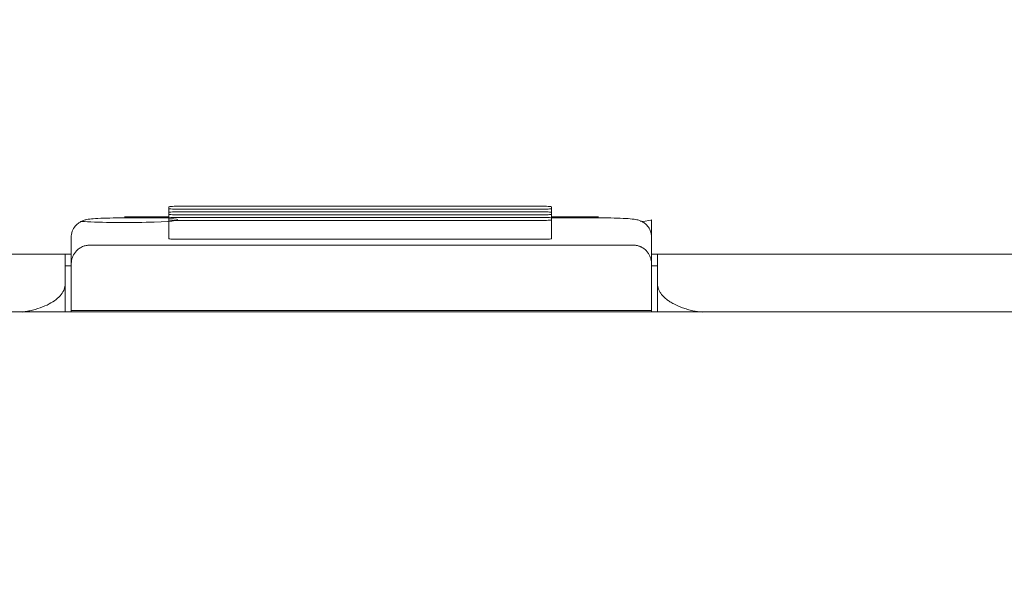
# Model space of a CAD drawing. Header units: millimetres. Extents: x -1114 to 1396, y -630 to 631.
# Tile 48 of 256: x -906.92 to -890.26, y -133.47 to -124.14. Entities that reach past the tile are written whole.
import ezdxf

# ---------------------------------------------------------------- set-up
doc = ezdxf.new("R2010")
doc.units = ezdxf.units.MM
doc.header["$MEASUREMENT"] = 0

msp = doc.modelspace()

# ---------------------------------------------------------------- linework, layer by layer
at = {"lineweight": 18}
for points, knots in [([(1038.9843, -629.7647), (1038.9843, -629.7647), (-1111.4882, -629.7647), (-1111.4882, -629.7647), (-1111.4882, -629.7647), (-1111.4882, -629.7647), (-1111.4882, 630.7883), (-1111.4882, 630.7883), (-1111.4882, 630.7883), (-1111.4882, 630.7883), (1038.9843, 630.7883), (1038.9843, 630.7883)], [0, 0, 0, 0, 0.3333333, 0.3333333, 0.3333333, 0.3333333, 0.6666667, 0.6666667, 0.6666667, 0.6666667, 1, 1, 1, 1]), ([(-904.198, -127.2964), (-904.251, -127.2964), (-904.3019, -127.2975), (-904.3394, -127.2994), (-904.3394, -127.2994), (-904.3769, -127.3014), (-904.398, -127.3041), (-904.398, -127.3068)], [0, 0, 0, 0, 0.5, 0.5, 0.5, 0.5, 1, 1, 1, 1]), ([(-904.398, -127.3382), (-904.398, -127.341), (-904.3769, -127.3437), (-904.3394, -127.3456), (-904.3394, -127.3456), (-904.3019, -127.3476), (-904.251, -127.3487), (-904.198, -127.3487)], [0, 0, 0, 0, 0.5, 0.5, 0.5, 0.5, 1, 1, 1, 1]), ([(-904.198, -127.3911), (-904.251, -127.3911), (-904.3019, -127.3922), (-904.3394, -127.3941), (-904.3394, -127.3941), (-904.3769, -127.3961), (-904.398, -127.3988), (-904.398, -127.4015)], [0, 0, 0, 0, 0.5, 0.5, 0.5, 0.5, 1, 1, 1, 1]), ([(-904.398, -127.4329), (-904.398, -127.4357), (-904.3769, -127.4384), (-904.3394, -127.4403), (-904.3394, -127.4403), (-904.3019, -127.4423), (-904.251, -127.4434), (-904.198, -127.4434)], [0, 0, 0, 0, 0.5, 0.5, 0.5, 0.5, 1, 1, 1, 1]), ([(-897.9232, -127.3068), (-897.9232, -127.3041), (-897.9443, -127.3014), (-897.9818, -127.2994), (-897.9818, -127.2994), (-898.0193, -127.2975), (-898.0702, -127.2964), (-898.1232, -127.2964)], [0, 0, 0, 0, 0.5, 0.5, 0.5, 0.5, 1, 1, 1, 1]), ([(-898.1232, -127.3487), (-898.0702, -127.3487), (-898.0193, -127.3476), (-897.9818, -127.3456), (-897.9818, -127.3456), (-897.9443, -127.3437), (-897.9232, -127.341), (-897.9232, -127.3382)], [0, 0, 0, 0, 0.5, 0.5, 0.5, 0.5, 1, 1, 1, 1]), ([(-897.9232, -127.4015), (-897.9232, -127.3988), (-897.9443, -127.3961), (-897.9818, -127.3941), (-897.9818, -127.3941), (-898.0193, -127.3922), (-898.0702, -127.3911), (-898.1232, -127.3911)], [0, 0, 0, 0, 0.5, 0.5, 0.5, 0.5, 1, 1, 1, 1]), ([(-898.1232, -127.4434), (-898.0702, -127.4434), (-898.0193, -127.4423), (-897.9818, -127.4403), (-897.9818, -127.4403), (-897.9443, -127.4384), (-897.9232, -127.4357), (-897.9232, -127.4329)], [0, 0, 0, 0, 0.5, 0.5, 0.5, 0.5, 1, 1, 1, 1]), ([(-905.1518, -127.4939), (-905.1973, -127.4939), (-905.2413, -127.4942), (-905.2847, -127.4947), (-905.2847, -127.4947), (-905.361, -127.4955), (-905.4352, -127.4972), (-905.5015, -127.4996), (-905.5015, -127.4996), (-905.5704, -127.5021), (-905.6309, -127.5056), (-905.6789, -127.5092), (-905.6789, -127.5092), (-905.7194, -127.5122), (-905.7511, -127.5153), (-905.7898, -127.5229), (-905.7898, -127.5229), (-905.8063, -127.5262), (-905.8241, -127.5302), (-905.8455, -127.5379), (-905.8455, -127.5379), (-905.863, -127.5442), (-905.883, -127.553), (-905.9023, -127.5644), (-905.9023, -127.5644), (-905.9254, -127.578), (-905.9476, -127.5954), (-905.9671, -127.6156), (-905.9671, -127.6156), (-905.9896, -127.6389), (-906.0085, -127.6661), (-906.0226, -127.6957), (-906.0226, -127.6957), (-906.038, -127.7283), (-906.0477, -127.7639), (-906.0507, -127.7996), (-906.0507, -127.7996), (-906.0515, -127.8082), (-906.0518, -127.8167), (-906.0518, -127.8253)], [0, 0, 0, 0, 0.1, 0.1, 0.1, 0.1, 0.2, 0.2, 0.2, 0.2, 0.3, 0.3, 0.3, 0.3, 0.4, 0.4, 0.4, 0.4, 0.5, 0.5, 0.5, 0.5, 0.6, 0.6, 0.6, 0.6, 0.7, 0.7, 0.7, 0.7, 0.8, 0.8, 0.8, 0.8, 0.9, 0.9, 0.9, 0.9, 1, 1, 1, 1]), ([(-905.8781, -127.5536), (-905.6276, -127.5715), (-905.1721, -127.5778), (-904.7848, -127.5687), (-904.7848, -127.5687), (-904.3975, -127.5597), (-904.1836, -127.5377), (-904.2713, -127.516), (-904.2713, -127.516), (-904.359, -127.4943), (-904.7246, -127.4787), (-905.1488, -127.4786)], [0, 0, 0, 0, 0.3333333, 0.3333333, 0.3333333, 0.3333333, 0.6666667, 0.6666667, 0.6666667, 0.6666667, 1, 1, 1, 1]), ([(-904.198, -127.4858), (-904.251, -127.4858), (-904.3019, -127.4869), (-904.3394, -127.4888), (-904.3394, -127.4888), (-904.3769, -127.4908), (-904.398, -127.4935), (-904.398, -127.4962)], [0, 0, 0, 0, 0.5, 0.5, 0.5, 0.5, 1, 1, 1, 1]), ([(-904.398, -127.5276), (-904.398, -127.5304), (-904.3769, -127.5331), (-904.3394, -127.535), (-904.3394, -127.535), (-904.3019, -127.537), (-904.251, -127.5381), (-904.198, -127.5381)], [0, 0, 0, 0, 0.5, 0.5, 0.5, 0.5, 1, 1, 1, 1]), ([(-897.9232, -127.4962), (-897.9232, -127.4935), (-897.9443, -127.4908), (-897.9818, -127.4888), (-897.9818, -127.4888), (-898.0193, -127.4869), (-898.0702, -127.4858), (-898.1232, -127.4858)], [0, 0, 0, 0, 0.5, 0.5, 0.5, 0.5, 1, 1, 1, 1]), ([(-898.1232, -127.5381), (-898.0702, -127.5381), (-898.0193, -127.537), (-897.9818, -127.535), (-897.9818, -127.535), (-897.9443, -127.5331), (-897.9232, -127.5304), (-897.9232, -127.5276)], [0, 0, 0, 0, 0.5, 0.5, 0.5, 0.5, 1, 1, 1, 1]), ([(-896.2303, -127.8253), (-896.2309, -127.7841), (-896.2383, -127.7459), (-896.2532, -127.71), (-896.2532, -127.71), (-896.2644, -127.6829), (-896.2798, -127.6571), (-896.2984, -127.6343), (-896.2984, -127.6343), (-896.3142, -127.615), (-896.3322, -127.5978), (-896.3516, -127.5832), (-896.3516, -127.5832), (-896.3685, -127.5706), (-896.3864, -127.5599), (-896.4039, -127.5515), (-896.4039, -127.5515), (-896.4189, -127.5443), (-896.4336, -127.5388), (-896.4467, -127.5345), (-896.4467, -127.5345), (-896.4595, -127.5304), (-896.471, -127.5275), (-896.4814, -127.5252), (-896.4814, -127.5252), (-896.4975, -127.5216), (-896.5115, -127.5194), (-896.5258, -127.5173), (-896.5258, -127.5173), (-896.5676, -127.5115), (-896.6132, -127.5078), (-896.6701, -127.5046), (-896.6701, -127.5046), (-896.7259, -127.5015), (-896.7924, -127.4989), (-896.8654, -127.497), (-896.8654, -127.497), (-896.9352, -127.4953), (-897.0108, -127.4943), (-897.0867, -127.494), (-897.0867, -127.494), (-897.1012, -127.4939), (-897.1157, -127.4939), (-897.1303, -127.4939)], [0, 0, 0, 0, 0.0909091, 0.0909091, 0.0909091, 0.0909091, 0.1818182, 0.1818182, 0.1818182, 0.1818182, 0.2727273, 0.2727273, 0.2727273, 0.2727273, 0.3636364, 0.3636364, 0.3636364, 0.3636364, 0.4545455, 0.4545455, 0.4545455, 0.4545455, 0.5454545, 0.5454545, 0.5454545, 0.5454545, 0.6363636, 0.6363636, 0.6363636, 0.6363636, 0.7272727, 0.7272727, 0.7272727, 0.7272727, 0.8181818, 0.8181818, 0.8181818, 0.8181818, 0.9090909, 0.9090909, 0.9090909, 0.9090909, 1, 1, 1, 1]), ([(-904.398, -127.8458), (-904.398, -127.8486), (-904.3769, -127.8512), (-904.3394, -127.8532), (-904.3394, -127.8532), (-904.3019, -127.8552), (-904.251, -127.8563), (-904.198, -127.8563)], [0, 0, 0, 0, 0.5, 0.5, 0.5, 0.5, 1, 1, 1, 1]), ([(-898.1232, -127.8563), (-898.0702, -127.8563), (-898.0193, -127.8552), (-897.9818, -127.8532), (-897.9818, -127.8532), (-897.9443, -127.8512), (-897.9232, -127.8486), (-897.9232, -127.8458)], [0, 0, 0, 0, 0.5, 0.5, 0.5, 0.5, 1, 1, 1, 1]), ([(-905.7518, -127.9571), (-905.7624, -127.9575), (-905.7729, -127.9578), (-905.7831, -127.9589), (-905.7831, -127.9589), (-905.7938, -127.96), (-905.8041, -127.962), (-905.8139, -127.9643), (-905.8139, -127.9643), (-905.8246, -127.9668), (-905.8347, -127.9698), (-905.8443, -127.9732), (-905.8443, -127.9732), (-905.8569, -127.9777), (-905.8686, -127.9829), (-905.8793, -127.9885), (-905.8793, -127.9885), (-905.8914, -127.9947), (-905.9023, -128.0015), (-905.9124, -128.0085), (-905.9124, -128.0085), (-905.9503, -128.0349), (-905.9762, -128.0653), (-905.9963, -128.0963), (-905.9963, -128.0963), (-906.0157, -128.1261), (-906.0296, -128.1565), (-906.0379, -128.1873), (-906.0379, -128.1873), (-906.047, -128.2206), (-906.0494, -128.2544), (-906.0518, -128.2881)], [0, 0, 0, 0, 0.125, 0.125, 0.125, 0.125, 0.25, 0.25, 0.25, 0.25, 0.375, 0.375, 0.375, 0.375, 0.5, 0.5, 0.5, 0.5, 0.625, 0.625, 0.625, 0.625, 0.75, 0.75, 0.75, 0.75, 0.875, 0.875, 0.875, 0.875, 1, 1, 1, 1]), ([(-896.2303, -128.2881), (-896.2303, -128.2556), (-896.2345, -128.2233), (-896.2433, -128.1915), (-896.2433, -128.1915), (-896.2477, -128.1756), (-896.2533, -128.1598), (-896.2602, -128.1441), (-896.2602, -128.1441), (-896.267, -128.1284), (-896.2752, -128.1128), (-896.2851, -128.0974), (-896.2851, -128.0974), (-896.29, -128.0897), (-896.2954, -128.082), (-896.3012, -128.0744), (-896.3012, -128.0744), (-896.3071, -128.0667), (-896.3135, -128.0591), (-896.3204, -128.0516), (-896.3204, -128.0516), (-896.3273, -128.0442), (-896.3347, -128.0369), (-896.3428, -128.0297), (-896.3428, -128.0297), (-896.3509, -128.0225), (-896.3597, -128.0155), (-896.3693, -128.0088), (-896.3693, -128.0088), (-896.3788, -128.0021), (-896.3891, -127.9958), (-896.4004, -127.9898), (-896.4004, -127.9898), (-896.406, -127.9868), (-896.4119, -127.9839), (-896.4181, -127.9811), (-896.4181, -127.9811), (-896.4243, -127.9784), (-896.4308, -127.9758), (-896.4375, -127.9734), (-896.4375, -127.9734), (-896.4442, -127.9709), (-896.4512, -127.9687), (-896.4585, -127.9667), (-896.4585, -127.9667), (-896.4658, -127.9648), (-896.4735, -127.963), (-896.4813, -127.9616), (-896.4813, -127.9616), (-896.4891, -127.9602), (-896.4971, -127.959), (-896.5053, -127.9583), (-896.5053, -127.9583), (-896.5134, -127.9575), (-896.5219, -127.9571), (-896.5303, -127.9571)], [0, 0, 0, 0, 0.0714286, 0.0714286, 0.0714286, 0.0714286, 0.1428571, 0.1428571, 0.1428571, 0.1428571, 0.2142857, 0.2142857, 0.2142857, 0.2142857, 0.2857143, 0.2857143, 0.2857143, 0.2857143, 0.3571429, 0.3571429, 0.3571429, 0.3571429, 0.4285714, 0.4285714, 0.4285714, 0.4285714, 0.5, 0.5, 0.5, 0.5, 0.5714286, 0.5714286, 0.5714286, 0.5714286, 0.6428571, 0.6428571, 0.6428571, 0.6428571, 0.7142857, 0.7142857, 0.7142857, 0.7142857, 0.7857143, 0.7857143, 0.7857143, 0.7857143, 0.8571429, 0.8571429, 0.8571429, 0.8571429, 0.9285714, 0.9285714, 0.9285714, 0.9285714, 1, 1, 1, 1]), ([(-931.2053, -128.106), (-931.1984, -128.106), (-931.1913, -128.106), (-931.184, -128.106), (-931.184, -128.106), (-931.1442, -128.106), (-931.0976, -128.106), (-931.0444, -128.106), (-931.0444, -128.106), (-930.9912, -128.106), (-930.9315, -128.106), (-930.8649, -128.106), (-930.8649, -128.106), (-930.8317, -128.106), (-930.7966, -128.106), (-930.7602, -128.106), (-930.7602, -128.106), (-930.7238, -128.106), (-930.686, -128.106), (-930.6468, -128.106), (-930.6468, -128.106), (-930.4901, -128.106), (-930.3115, -128.106), (-930.1106, -128.106), (-930.1106, -128.106), (-930.0604, -128.106), (-930.0089, -128.106), (-929.9559, -128.106), (-929.9559, -128.106), (-929.9029, -128.106), (-929.8489, -128.106), (-929.794, -128.106), (-929.794, -128.106), (-929.6842, -128.106), (-929.5708, -128.106), (-929.4537, -128.106), (-929.4537, -128.106), (-929.3367, -128.106), (-929.216, -128.106), (-929.0917, -128.106), (-929.0917, -128.106), (-929.0295, -128.106), (-928.9664, -128.106), (-928.9023, -128.106), (-928.9023, -128.106), (-928.8383, -128.106), (-928.7731, -128.106), (-928.7077, -128.106), (-928.7077, -128.106), (-928.5769, -128.106), (-928.4446, -128.106), (-928.311, -128.106), (-928.311, -128.106), (-928.1773, -128.106), (-928.0423, -128.106), (-927.9058, -128.106), (-927.9058, -128.106), (-927.8717, -128.106), (-927.8376, -128.106), (-927.8033, -128.106), (-927.8033, -128.106), (-927.769, -128.106), (-927.7345, -128.106), (-927.7, -128.106), (-927.7, -128.106), (-927.631, -128.106), (-927.5615, -128.106), (-927.4918, -128.106), (-927.4918, -128.106), (-927.422, -128.106), (-927.3523, -128.106), (-927.2826, -128.106), (-927.2826, -128.106), (-927.2128, -128.106), (-927.1431, -128.106), (-927.0733, -128.106), (-927.0733, -128.106), (-927.0036, -128.106), (-926.9339, -128.106), (-926.8641, -128.106), (-926.8641, -128.106), (-926.7944, -128.106), (-926.7247, -128.106), (-926.6549, -128.106), (-926.6549, -128.106), (-926.5154, -128.106), (-926.376, -128.106), (-926.2365, -128.106), (-926.2365, -128.106), (-924.0049, -128.106), (-921.7732, -128.106), (-919.5416, -128.106), (-919.5416, -128.106), (-915.0783, -128.106), (-910.6151, -128.106), (-906.1518, -128.106)], [0, 0, 0, 0, 0.0416667, 0.0416667, 0.0416667, 0.0416667, 0.0833333, 0.0833333, 0.0833333, 0.0833333, 0.125, 0.125, 0.125, 0.125, 0.1666667, 0.1666667, 0.1666667, 0.1666667, 0.2083333, 0.2083333, 0.2083333, 0.2083333, 0.25, 0.25, 0.25, 0.25, 0.2916667, 0.2916667, 0.2916667, 0.2916667, 0.3333333, 0.3333333, 0.3333333, 0.3333333, 0.375, 0.375, 0.375, 0.375, 0.4166667, 0.4166667, 0.4166667, 0.4166667, 0.4583333, 0.4583333, 0.4583333, 0.4583333, 0.5, 0.5, 0.5, 0.5, 0.5416667, 0.5416667, 0.5416667, 0.5416667, 0.5833333, 0.5833333, 0.5833333, 0.5833333, 0.625, 0.625, 0.625, 0.625, 0.6666667, 0.6666667, 0.6666667, 0.6666667, 0.7083333, 0.7083333, 0.7083333, 0.7083333, 0.75, 0.75, 0.75, 0.75, 0.7916667, 0.7916667, 0.7916667, 0.7916667, 0.8333333, 0.8333333, 0.8333333, 0.8333333, 0.875, 0.875, 0.875, 0.875, 0.9166667, 0.9166667, 0.9166667, 0.9166667, 0.9583333, 0.9583333, 0.9583333, 0.9583333, 1, 1, 1, 1]), ([(-896.1303, -128.606), (-896.1303, -128.6032), (-896.1303, -128.6004), (-896.1303, -128.5976), (-896.1303, -128.5976), (-896.1303, -128.4338), (-896.1303, -128.2699), (-896.1303, -128.106)], [0, 0, 0, 0, 0.5, 0.5, 0.5, 0.5, 1, 1, 1, 1]), ([(-896.2303, -128.2881), (-896.2303, -128.5455), (-896.2303, -128.8028), (-896.2303, -129.0602), (-896.2303, -129.0602), (-896.2303, -129.0602), (-896.2303, -129.0602), (-896.2303, -129.0602)], [0, 0, 0, 0, 0.5, 0.5, 0.5, 0.5, 1, 1, 1, 1]), ([(-906.8796, -129.0873), (-906.8621, -129.0848), (-906.8447, -129.082), (-906.8275, -129.0791), (-906.8275, -129.0791), (-906.8012, -129.0745), (-906.7754, -129.0695), (-906.75, -129.0639), (-906.75, -129.0639), (-906.6885, -129.0504), (-906.6301, -129.034), (-906.5762, -129.015), (-906.5762, -129.015), (-906.5211, -128.9956), (-906.4707, -128.9736), (-906.4254, -128.9497), (-906.4254, -128.9497), (-906.381, -128.9262), (-906.3415, -128.9009), (-906.3076, -128.8742), (-906.3076, -128.8742), (-906.2731, -128.847), (-906.2444, -128.8183), (-906.221, -128.7887), (-906.221, -128.7887), (-906.1978, -128.7596), (-906.1798, -128.7295), (-906.1691, -128.699), (-906.1691, -128.699), (-906.1584, -128.6683), (-906.1551, -128.6372), (-906.1518, -128.606)], [0, 0, 0, 0, 0.125, 0.125, 0.125, 0.125, 0.25, 0.25, 0.25, 0.25, 0.375, 0.375, 0.375, 0.375, 0.5, 0.5, 0.5, 0.5, 0.625, 0.625, 0.625, 0.625, 0.75, 0.75, 0.75, 0.75, 0.875, 0.875, 0.875, 0.875, 1, 1, 1, 1]), ([(-896.1303, -128.606), (-896.1303, -128.6373), (-896.1245, -128.6682), (-896.113, -128.6986), (-896.113, -128.6986), (-896.1073, -128.7138), (-896.1001, -128.7289), (-896.0915, -128.7439), (-896.0915, -128.7439), (-896.0829, -128.7589), (-896.0728, -128.7738), (-896.0612, -128.7886), (-896.0612, -128.7886), (-896.0381, -128.8181), (-896.0096, -128.8463), (-895.9757, -128.8731), (-895.9757, -128.8731), (-895.9587, -128.8865), (-895.9404, -128.8996), (-895.9207, -128.9123), (-895.9207, -128.9123), (-895.901, -128.925), (-895.8798, -128.9374), (-895.8573, -128.9494), (-895.8573, -128.9494), (-895.8121, -128.9733), (-895.7625, -128.9948), (-895.7085, -129.0139), (-895.7085, -129.0139), (-895.6816, -129.0235), (-895.6535, -129.0325), (-895.6242, -129.0408), (-895.6242, -129.0408), (-895.6095, -129.0449), (-895.5946, -129.0489), (-895.5794, -129.0528), (-895.5794, -129.0528), (-895.5641, -129.0566), (-895.5486, -129.0603), (-895.5329, -129.0637), (-895.5329, -129.0637), (-895.4812, -129.0751), (-895.4279, -129.0842), (-895.373, -129.0911)], [0, 0, 0, 0, 0.0909091, 0.0909091, 0.0909091, 0.0909091, 0.1818182, 0.1818182, 0.1818182, 0.1818182, 0.2727273, 0.2727273, 0.2727273, 0.2727273, 0.3636364, 0.3636364, 0.3636364, 0.3636364, 0.4545455, 0.4545455, 0.4545455, 0.4545455, 0.5454545, 0.5454545, 0.5454545, 0.5454545, 0.6363636, 0.6363636, 0.6363636, 0.6363636, 0.7272727, 0.7272727, 0.7272727, 0.7272727, 0.8181818, 0.8181818, 0.8181818, 0.8181818, 0.9090909, 0.9090909, 0.9090909, 0.9090909, 1, 1, 1, 1])]:
    msp.add_open_spline(points, degree=3, knots=knots, dxfattribs=at)
for points in [[(-904.398, -127.3382), (-904.398, -127.3382), (-904.398, -127.3068), (-904.398, -127.3068)], [(-904.398, -127.3382), (-904.398, -127.3382), (-904.398, -127.4015), (-904.398, -127.4015)], [(-904.398, -127.4015), (-904.398, -127.4015), (-904.398, -127.3384), (-904.398, -127.3384)], [(-904.398, -127.4329), (-904.398, -127.4329), (-904.398, -127.4015), (-904.398, -127.4015)], [(-904.398, -127.4329), (-904.398, -127.4329), (-904.398, -127.4962), (-904.398, -127.4962)], [(-904.398, -127.4962), (-904.398, -127.4962), (-904.398, -127.4331), (-904.398, -127.4331)], [(-904.198, -127.2964), (-904.198, -127.2964), (-898.1232, -127.2964), (-898.1232, -127.2964)], [(-898.1232, -127.3487), (-898.1232, -127.3487), (-904.198, -127.3487), (-904.198, -127.3487)], [(-904.198, -127.3911), (-904.198, -127.3911), (-898.1232, -127.3911), (-898.1232, -127.3911)], [(-897.9232, -127.3068), (-897.9232, -127.3068), (-897.9232, -127.3382), (-897.9232, -127.3382)], [(-897.9232, -127.3382), (-897.9232, -127.3382), (-897.9232, -127.4015), (-897.9232, -127.4015)], [(-897.9232, -127.3384), (-897.9232, -127.3384), (-897.9232, -127.4015), (-897.9232, -127.4015)], [(-897.9232, -127.4015), (-897.9232, -127.4015), (-897.9232, -127.4329), (-897.9232, -127.4329)], [(-897.9232, -127.4329), (-897.9232, -127.4329), (-897.9232, -127.4962), (-897.9232, -127.4962)], [(-904.3979, -127.4939), (-904.3979, -127.4939), (-905.1518, -127.4939), (-905.1518, -127.4939)], [(-905.1518, -127.4939), (-905.1518, -127.4939), (-905.1518, -127.4943), (-905.1518, -127.4943)], [(-905.1488, -127.4786), (-905.1488, -127.4786), (-904.3949, -127.4786), (-904.3949, -127.4786)], [(-904.398, -127.5276), (-904.398, -127.5276), (-904.398, -127.4962), (-904.398, -127.4962)], [(-904.398, -127.5276), (-904.398, -127.5276), (-904.398, -127.8458), (-904.398, -127.8458)], [(-904.398, -127.6869), (-904.398, -127.6869), (-904.398, -127.5278), (-904.398, -127.5278)], [(-898.1232, -127.4434), (-898.1232, -127.4434), (-904.198, -127.4434), (-904.198, -127.4434)], [(-904.198, -127.4858), (-904.198, -127.4858), (-898.1232, -127.4858), (-898.1232, -127.4858)], [(-898.1232, -127.5381), (-898.1232, -127.5381), (-904.198, -127.5381), (-904.198, -127.5381)], [(-897.1303, -127.4939), (-897.1303, -127.4939), (-897.9233, -127.4939), (-897.9233, -127.4939)], [(-897.9232, -127.4962), (-897.9232, -127.4962), (-897.9232, -127.5276), (-897.9232, -127.5276)], [(-897.9232, -127.5276), (-897.9232, -127.5276), (-897.9232, -127.8458), (-897.9232, -127.8458)], [(-897.9202, -127.4786), (-897.9202, -127.4786), (-897.1272, -127.4786), (-897.1272, -127.4786)], [(-897.1272, -127.4786), (-897.1272, -127.4786), (-897.1303, -127.4786), (-897.1303, -127.4786)], [(-897.1303, -127.4939), (-897.1303, -127.4939), (-897.1303, -127.4943), (-897.1303, -127.4943)], [(-896.4171, -127.5545), (-896.2971, -127.5463), (-896.2315, -127.5363), (-896.2303, -127.526)], [(-896.2303, -127.526), (-896.2303, -127.526), (-896.2303, -128.2842), (-896.2303, -128.2842)], [(-904.398, -127.8459), (-904.398, -127.8459), (-904.398, -127.6869), (-904.398, -127.6869)], [(-906.0518, -128.286), (-906.0518, -128.286), (-906.0518, -127.8253), (-906.0518, -127.8253)], [(-906.0518, -128.2881), (-906.0518, -128.2881), (-906.0518, -127.8253), (-906.0518, -127.8253)], [(-904.198, -127.8563), (-904.198, -127.8563), (-898.1232, -127.8563), (-898.1232, -127.8563)], [(-896.2303, -127.8253), (-896.2303, -127.8253), (-896.2303, -128.2881), (-896.2303, -128.2881)], [(-896.5303, -127.9571), (-896.5303, -127.9571), (-905.7518, -127.9571), (-905.7518, -127.9571)], [(-906.1518, -128.106), (-906.1518, -128.106), (-906.0518, -128.106), (-906.0518, -128.106)], [(-906.1518, -128.606), (-906.1518, -128.4393), (-906.1518, -128.2727), (-906.1518, -128.106)], [(-896.2303, -128.106), (-896.2303, -128.106), (-896.1303, -128.106), (-896.1303, -128.106)], [(-896.1303, -128.106), (-896.1303, -128.106), (-878.4491, -128.106), (-878.4491, -128.106)], [(-906.1518, -128.306), (-906.1518, -128.306), (-906.0575, -128.306), (-906.0575, -128.306)], [(-906.0518, -129.0603), (-906.0518, -128.8029), (-906.0518, -128.5455), (-906.0518, -128.2881)], [(-896.2213, -128.306), (-896.2213, -128.306), (-896.1303, -128.306), (-896.1303, -128.306)], [(-906.1518, -128.606), (-906.1518, -128.606), (-906.1518, -129.0844), (-906.1518, -129.0844)], [(-896.1303, -129.0844), (-896.1303, -129.0844), (-896.1303, -128.606), (-896.1303, -128.606)], [(-929.2546, -129.0844), (-929.2546, -129.0844), (-873.0491, -129.0844), (-873.0491, -129.0844)], [(-873.0491, -129.0844), (-873.0491, -129.0844), (-929.2546, -129.0844), (-929.2546, -129.0844)], [(-896.2303, -129.0602), (-896.2303, -129.0602), (-906.0518, -129.0603), (-906.0518, -129.0603)], [(-906.0518, -129.0819), (-906.0518, -129.0819), (-906.0518, -129.0603), (-906.0518, -129.0603)], [(-906.0518, -129.0844), (-906.0518, -129.0844), (-906.0518, -129.0819), (-906.0518, -129.0819)], [(-906.0518, -129.0819), (-906.0518, -129.0819), (-896.2303, -129.0819), (-896.2303, -129.0819)], [(-896.2303, -129.0819), (-896.2303, -129.0819), (-896.2303, -129.0602), (-896.2303, -129.0602)], [(-896.2303, -129.0819), (-896.2303, -129.0819), (-896.2303, -129.0844), (-896.2303, -129.0844)]]:
    msp.add_open_spline(points, degree=3, dxfattribs=at)

doc.saveas('drawing.dxf')
